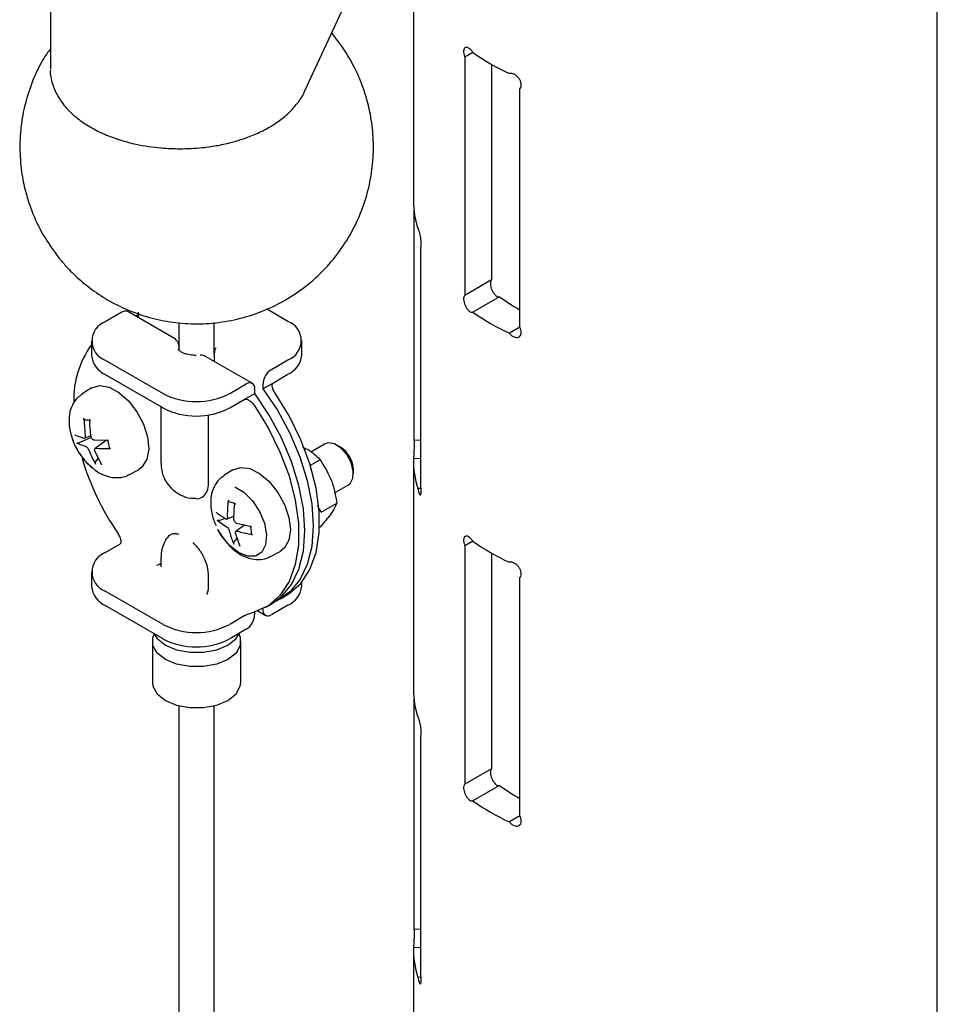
# Model space of a CAD drawing. Header units: inches. Extents: x 22.7 to 77.5, y 10.7 to 108.6.
# Tile 28 of 34: x 57.1 to 60.2, y 94.1 to 97.4. Entities that reach past the tile are written whole.
import ezdxf

# ---------------------------------------------------------------- set-up
doc = ezdxf.new("R2010")
doc.units = ezdxf.units.IN
doc.header["$MEASUREMENT"] = 0

msp = doc.modelspace()

# ---------------------------------------------------------------- linework, layer by layer
at = {"color": 7, "linetype": 'Continuous', "lineweight": 25}
for p, q in [((60.1989, 92.2491), (60.1989, 102.9189)), ((58.0849, 97.1369), (58.4506, 97.9249)), ((57.2358, 97.7134), (57.2358, 97.2123)), ((58.4489, 97.5367), (58.4489, 96.7712)), ((58.6473, 97.2674), (58.6202, 97.2517)), ((58.6202, 97.2517), (58.6202, 96.4558)), ((58.7097, 97.228), (58.7097, 96.5075)), ((58.804, 96.3497), (58.804, 97.1456)), ((58.4506, 96.7399), (58.4506, 95.9705)), ((58.4733, 95.821), (58.4733, 96.6172)), ((58.7097, 96.5075), (58.6202, 96.4558)), ((58.736, 96.4513), (58.6471, 96.4)), ((57.475, 96.4), (57.4194, 96.3678)), ((57.6487, 96.3131), (57.4947, 96.4019)), ((57.5307, 96.3839), (57.5307, 96.4)), ((58.0297, 96.369), (57.9579, 96.4105)), ((57.532, 96.3912), (57.5202, 96.3872)), ((57.6655, 96.3639), (57.6655, 96.2745)), ((57.7836, 96.2606), (57.7836, 96.3653)), ((58.8041, 96.3495), (58.7694, 96.3294)), ((57.3732, 96.3035), (57.3732, 96.2553)), ((58.0759, 96.2565), (58.0759, 96.3048)), ((57.6645, 96.2726), (57.6655, 96.2789)), ((57.7831, 96.2618), (57.7831, 96.2354)), ((57.4194, 96.2393), (57.6122, 96.128)), ((57.9102, 96.1621), (57.7542, 96.2521)), ((57.9741, 96.2083), (58.0297, 96.2405)), ((57.4194, 96.191), (57.6122, 96.0797)), ((57.9462, 96.144), (57.981, 96.1641)), ((57.981, 96.1641), (58.0297, 96.1922)), ((57.3725, 96.146), (57.3423, 96.1268)), ((57.8349, 96.128), (57.8905, 96.1601)), ((57.9184, 96.128), (57.9184, 96.144)), ((57.9462, 96.1601), (57.9462, 96.144)), ((57.8349, 96.0797), (57.8836, 96.1079)), ((57.8836, 96.1079), (57.9184, 96.128)), ((57.6054, 96.0836), (57.6054, 95.8949)), ((57.3473, 96.0451), (57.3518, 95.9871)), ((57.3614, 96.0385), (57.3518, 96.039)), ((57.7646, 95.831), (57.7646, 96.0563)), ((57.3726, 95.9812), (57.3322, 95.9635)), ((57.3495, 95.9784), (57.3715, 95.9881)), ((57.4299, 95.9713), (57.382, 95.9724)), ((57.4227, 95.9714), (57.3855, 95.9443)), ((58.4733, 95.9717), (58.4506, 95.9705)), ((57.4073, 95.8889), (57.3843, 95.9363)), ((58.1534, 95.9596), (58.1056, 95.9319)), ((58.2048, 95.9488), (58.1928, 95.9557)), ((57.3879, 95.9008), (57.3963, 95.9116)), ((58.1369, 95.9067), (58.1042, 95.8878)), ((58.4489, 95.9036), (58.4489, 95.1381)), ((58.4733, 95.9106), (58.449, 95.9094)), ((57.4982, 95.8568), (57.5299, 95.8733)), ((57.8457, 95.8728), (57.8155, 95.8536)), ((58.2485, 95.8592), (58.2485, 95.873)), ((58.1849, 95.7959), (58.2322, 95.8232)), ((58.4743, 95.8107), (58.464, 95.8102)), ((58.1408, 95.7314), (58.1288, 95.7538)), ((58.1408, 95.7314), (58.1931, 95.7617)), ((57.7931, 95.7047), (57.8246, 95.6829)), ((57.8194, 95.7104), (57.801, 95.7041)), ((57.8253, 95.7086), (57.8497, 95.7195)), ((57.7954, 95.6745), (57.8, 95.6646)), ((57.8844, 95.6882), (57.8561, 95.6676)), ((57.908, 95.6829), (57.8581, 95.6941)), ((58.1349, 95.6805), (58.1369, 95.6816)), ((57.8505, 95.6331), (57.8604, 95.6441)), ((57.8698, 95.6163), (57.8546, 95.6615)), ((57.4194, 95.5963), (57.4681, 95.6244)), ((58.6473, 95.6343), (58.6202, 95.6186)), ((58.6202, 95.6186), (58.6202, 94.8227)), ((57.6054, 95.5814), (57.6054, 95.5493)), ((57.9714, 95.5836), (58.0031, 95.6001)), ((58.7097, 95.5949), (58.7097, 94.8744)), ((57.3732, 95.532), (57.3732, 95.4838)), ((57.7646, 95.4854), (57.7646, 95.5175)), ((58.804, 94.7166), (58.804, 95.5125)), ((58.0759, 95.485), (58.0759, 95.4976)), ((57.6122, 95.3564), (57.4194, 95.4677)), ((58.0042, 95.442), (58.0251, 95.4541)), ((57.6122, 95.3082), (57.4194, 95.4195)), ((57.9462, 95.4089), (57.9462, 95.4046)), ((57.9555, 95.4139), (57.9764, 95.4259)), ((58.0297, 95.4207), (57.9741, 95.3886)), ((57.8836, 95.3846), (57.8349, 95.3564)), ((57.9184, 95.3886), (57.9184, 95.397)), ((57.9289, 95.4013), (57.9544, 95.3866)), ((57.8905, 95.3404), (57.8349, 95.3082)), ((57.5769, 95.2995), (57.5769, 95.1629)), ((57.8722, 95.1629), (57.8722, 95.2995)), ((57.6655, 95.0848), (57.6655, 83.3568)), ((57.7836, 83.3568), (57.7836, 95.0848)), ((58.4506, 95.1069), (58.4506, 94.3375)), ((58.4733, 94.1879), (58.4733, 94.9841)), ((58.7097, 94.8744), (58.6202, 94.8227)), ((58.736, 94.8182), (58.6471, 94.7669)), ((58.8041, 94.7164), (58.7694, 94.6963)), ((58.4733, 94.3386), (58.4506, 94.3375)), ((58.4489, 94.2705), (58.4489, 93.505)), ((58.4733, 94.2775), (58.449, 94.2763)), ((58.4743, 94.1776), (58.464, 94.1771))]:
    msp.add_line(p, q, dxfattribs=at)
at = {"color": 7, "linetype": 'Continuous', "lineweight": 25, "flags": 128}
for points in [[(57.3725, 96.146), (57.374, 96.1469), (57.4006, 96.1545), (57.4318, 96.1493), (57.465, 96.1318), (57.4971, 96.1035), (57.5253, 96.067), (57.5471, 96.0255), (57.5605, 95.9827), (57.5644, 95.9424), (57.5584, 95.9082), (57.5431, 95.883), (57.5299, 95.8733)], [(57.9462, 96.144), (57.9946, 96.072), (58.0361, 95.9954), (58.0696, 95.9164), (58.0942, 95.8369), (58.1092, 95.7592), (58.1143, 95.6853), (58.1092, 95.6173), (58.0942, 95.557), (58.0696, 95.5059), (58.0361, 95.4655), (57.9946, 95.4369), (57.9899, 95.4346)], [(57.9764, 95.4259), (58.0083, 95.4494), (58.0418, 95.4898), (58.0664, 95.5409), (58.0814, 95.6013), (58.0865, 95.6693), (58.0814, 95.7431), (58.0664, 95.8208), (58.0418, 95.9003), (58.0083, 95.9794), (57.9668, 96.0559), (57.9184, 96.128)], [(58.0251, 95.4541), (58.0334, 95.4592), (58.0724, 95.4935), (58.1027, 95.5397), (58.1234, 95.5963), (58.1339, 95.6619), (58.1339, 95.7345), (58.1234, 95.8121), (58.1027, 95.8926), (58.0724, 95.9737), (58.0334, 96.0531), (57.9867, 96.1287)], [(57.9171, 96.0885), (57.9638, 96.013), (58.0028, 95.9335), (58.0331, 95.8524), (58.0538, 95.7719), (58.0643, 95.6943), (58.0643, 95.6217), (58.0538, 95.5561), (58.0331, 95.4995), (58.0028, 95.4534), (57.9638, 95.419), (57.9171, 95.3974)], [(58.1846, 95.9597), (58.1642, 95.9631), (58.1534, 95.9596)], [(58.2322, 95.8232), (58.2375, 95.8273), (58.2468, 95.8446), (58.2479, 95.869), (58.2406, 95.8969), (58.226, 95.9239), (58.2063, 95.9459), (58.1846, 95.9597)], [(57.8457, 95.8728), (57.8709, 95.8811), (57.9018, 95.8772), (57.9349, 95.8608), (57.9673, 95.8336), (57.996, 95.7977), (58.0185, 95.7566), (58.0329, 95.7137), (58.0377, 95.673), (58.0327, 95.638), (58.0183, 95.6119), (58.0031, 95.6001)], [(57.852, 95.8161), (57.8825, 95.7979), (57.9111, 95.7693), (57.9349, 95.7335), (57.9511, 95.6943), (57.958, 95.656), (57.955, 95.6228), (57.9422, 95.5981), (57.9212, 95.5848), (57.8941, 95.5842), (57.8639, 95.5965), (57.8339, 95.6202), (57.8074, 95.6529), (57.795, 95.6739)], [(57.8651, 95.3257), (57.8704, 95.3129), (57.8704, 95.2862), (57.8561, 95.2609), (57.8289, 95.2393), (57.7916, 95.2236), (57.7476, 95.2154), (57.7015, 95.2154), (57.6575, 95.2236), (57.6202, 95.2393), (57.593, 95.2609), (57.5787, 95.2862), (57.5787, 95.3129), (57.5835, 95.3247)], [(57.582, 95.3256), (57.593, 95.3091), (57.6202, 95.2875), (57.6575, 95.2718), (57.7015, 95.2636), (57.7476, 95.2636), (57.7916, 95.2718), (57.8289, 95.2875), (57.8561, 95.3091), (57.8679, 95.3273)], [(57.5769, 95.1629), (57.5787, 95.1496), (57.593, 95.1242), (57.6202, 95.1027), (57.6575, 95.087), (57.7015, 95.0787), (57.7476, 95.0787), (57.7916, 95.087), (57.8289, 95.1027), (57.8561, 95.1242), (57.8704, 95.1496), (57.8722, 95.1629)]]:
    msp.add_lwpolyline(points, dxfattribs=at)
at = {"color": 7, "linetype": 'Continuous', "lineweight": 25}
for centre, radius, start, end in [((59.1187, 97.9433), 0.824, 235.089, 244.9163), ((58.7493, 96.7718), 0.3003, 180.1135, 198.2416), ((59.1233, 96.9855), 0.6598, 234.0598, 241.0599), ((57.4866, 96.3839), 0.0198, 65.6929, 125.6176), ((59.1187, 97.0757), 0.824, 235.089, 244.9163), ((57.4438, 96.3035), 0.0688, 110.7834, 249.2166), ((58.0053, 96.3048), 0.0688, 290.7834, 69.2166), ((57.6309, 96.1062), 0.317, 144.3692, 181.3489), ((57.4521, 96.2632), 0.0792, 185.6948, 245.6253), ((57.997, 96.2644), 0.0792, 294.3747, 354.3052), ((58.0067, 96.1574), 0.0605, 122.6055, 177.3945), ((57.9014, 96.1468), 0.0172, 350.786, 129.2033), ((57.7235, 96.3429), 0.2421, 242.6097, 297.3903), ((57.7235, 96.2947), 0.2421, 242.6097, 297.3903), ((57.3539, 95.994), 0.0453, 67.5025, 86.144), ((57.5091, 96.0433), 0.2108, 194.5853, 230.5588), ((57.325, 95.9323), 0.1098, 7.5059, 21.8135), ((58.1556, 95.8699), 0.0929, 1.9299, 58.0648), ((58.1903, 96.1639), 0.8854, 196.5483, 214.7015), ((58.7488, 95.9041), 0.2999, 178.987, 198.2483), ((57.8236, 95.7088), 0.0577, 56.9086, 78.9158), ((57.8185, 95.663), 0.0892, 358.6073, 15.0453), ((59.1187, 96.3102), 0.824, 235.089, 244.9163), ((57.4438, 95.532), 0.0688, 110.7834, 249.2166), ((57.4521, 95.4916), 0.0792, 185.6948, 245.6253), ((57.997, 95.4929), 0.0792, 294.3747, 354.3052), ((57.8579, 95.3913), 0.0605, 302.6055, 357.3945), ((57.9632, 95.4019), 0.0172, 170.786, 309.2033), ((57.7235, 95.5714), 0.2421, 242.6097, 297.3903), ((57.7235, 95.5231), 0.2421, 242.6097, 297.3903), ((58.7493, 95.1387), 0.3003, 180.1135, 198.2416), ((59.1233, 95.3524), 0.6598, 234.0598, 241.0599), ((59.1187, 95.4426), 0.824, 235.089, 244.9163), ((58.7488, 94.271), 0.2999, 178.987, 198.2483)]:
    msp.add_arc(centre, radius, start, end, dxfattribs=at)
for points, knots in [([(58.236, 97.2466), (58.2201, 97.2723), (58.2017, 97.3021), (58.1787, 97.3285), (58.1755, 97.3323)], [0, 0, 0, 0, 0.859832, 1, 1, 1, 1]), ([(58.6471, 97.2676), (58.6467, 97.2682), (58.6445, 97.2718), (58.6399, 97.2775), (58.6332, 97.2829), (58.6269, 97.2852), (58.6216, 97.2842), (58.6179, 97.2799), (58.6162, 97.2729), (58.6166, 97.2639), (58.6184, 97.2565), (58.6199, 97.2525), (58.6202, 97.2517)], [0, 0, 0, 0, 0.025808, 0.14385, 0.262532, 0.381908, 0.501608, 0.620845, 0.738895, 0.855744, 0.972217, 1, 1, 1, 1]), ([(57.2358, 97.28), (57.2276, 97.2683), (57.2023, 97.2325), (57.1731, 97.1674), (57.148, 97.0877), (57.1349, 97.0081), (57.1327, 96.9286), (57.1405, 96.8553), (57.1546, 96.7932), (57.1728, 96.7387), (57.192, 96.6943), (57.2073, 96.6666), (57.2131, 96.6561)], [0, 0, 0, 0, 0.064883, 0.199767, 0.322633, 0.445037, 0.566263, 0.683873, 0.780045, 0.855775, 0.945567, 1, 1, 1, 1]), ([(57.2131, 96.6561), (57.2292, 96.6307), (57.2519, 96.595), (57.293, 96.5474), (57.3316, 96.509), (57.3833, 96.4678), (57.4432, 96.4305), (57.5112, 96.3989), (57.5858, 96.3755), (57.6652, 96.362), (57.7473, 96.3593), (57.8302, 96.3684), (57.912, 96.3892), (57.9906, 96.4218), (58.0642, 96.4658), (58.1312, 96.5203), (58.1901, 96.5845), (58.2393, 96.6575), (58.2763, 96.7352), (58.3011, 96.8151), (58.3142, 96.8947), (58.3164, 96.9742), (58.3086, 97.0475), (58.2945, 97.1096), (58.2763, 97.1641), (58.2571, 97.2085), (58.2418, 97.2362), (58.236, 97.2466)], [0, 0, 0, 0, 0.048642, 0.068374, 0.10152, 0.136686, 0.175001, 0.215527, 0.257717, 0.301114, 0.345379, 0.390277, 0.435653, 0.481411, 0.527505, 0.573928, 0.620717, 0.667964, 0.715858, 0.759485, 0.802947, 0.845992, 0.887752, 0.9219, 0.948789, 0.980672, 1, 1, 1, 1]), ([(57.236, 97.21), (57.2359, 97.2096), (57.2342, 97.1937), (57.2418, 97.163), (57.2593, 97.1204), (57.2877, 97.0818), (57.3242, 97.0475), (57.3676, 97.0181), (57.4158, 96.9938), (57.4674, 96.9747), (57.5168, 96.9616), (57.5633, 96.9531), (57.6123, 96.9471), (57.6478, 96.9462), (57.6689, 96.9457)], [0, 0, 0, 0, 0.002642, 0.10672, 0.205215, 0.304614, 0.403512, 0.500696, 0.595113, 0.685079, 0.774055, 0.839032, 0.9047, 1, 1, 1, 1]), ([(58.804, 97.1456), (58.8045, 97.1461), (58.8066, 97.1482), (58.8086, 97.1525), (58.8094, 97.1597), (58.8081, 97.1677), (58.804, 97.177), (58.7976, 97.1856), (58.7897, 97.1925), (58.7812, 97.1968), (58.7742, 97.198), (58.7706, 97.1973), (58.7694, 97.197)], [0, 0, 0, 0, 0.033527, 0.151959, 0.225403, 0.342218, 0.459007, 0.576515, 0.695301, 0.814877, 0.934416, 1, 1, 1, 1]), ([(57.6689, 96.9457), (57.6937, 96.9464), (57.7285, 96.9474), (57.7787, 96.9538), (57.8203, 96.9615), (57.8674, 96.974), (57.9135, 96.9905), (57.9574, 97.0112), (57.9975, 97.0359), (58.033, 97.0646), (58.0617, 97.0972), (58.0792, 97.1217), (58.0841, 97.1358), (58.0845, 97.137)], [0, 0, 0, 0, 0.134572, 0.189065, 0.278794, 0.370759, 0.468272, 0.568815, 0.671588, 0.77612, 0.882177, 0.989967, 1, 1, 1, 1]), ([(58.4733, 96.6172), (58.4734, 96.6175), (58.474, 96.619), (58.4746, 96.6228), (58.4749, 96.6298), (58.4745, 96.6381), (58.4733, 96.6486), (58.4714, 96.6589), (58.4692, 96.6679), (58.467, 96.6745), (58.4652, 96.6776), (58.4643, 96.6777), (58.464, 96.6778)], [0, 0, 0, 0, 0.033438, 0.151555, 0.224803, 0.341307, 0.457786, 0.574981, 0.693451, 0.812708, 0.931929, 1, 1, 1, 1]), ([(58.7097, 96.5075), (58.709, 96.5066), (58.7072, 96.5043), (58.7059, 96.4981), (58.7062, 96.4891), (58.7086, 96.4792), (58.7127, 96.4694), (58.7182, 96.4608), (58.7246, 96.4544), (58.7309, 96.4509), (58.7344, 96.4512), (58.736, 96.4513)], [0, 0, 0, 0, 0.071729, 0.189662, 0.305954, 0.421736, 0.538475, 0.656946, 0.776796, 0.896947, 1, 1, 1, 1]), ([(58.6202, 96.4558), (58.6195, 96.4549), (58.6176, 96.4526), (58.6162, 96.4463), (58.6166, 96.4374), (58.619, 96.4275), (58.6233, 96.4177), (58.629, 96.4092), (58.6355, 96.4029), (58.6419, 96.3996), (58.6455, 96.3999), (58.6471, 96.4)], [0, 0, 0, 0, 0.07144, 0.189477, 0.306312, 0.422772, 0.539935, 0.658372, 0.777816, 0.897476, 1, 1, 1, 1]), ([(58.7694, 96.3294), (58.7715, 96.3271), (58.7759, 96.3221), (58.784, 96.3172), (58.7924, 96.3149), (58.8, 96.3159), (58.8058, 96.32), (58.8086, 96.326), (58.8094, 96.3331), (58.8083, 96.341), (58.8054, 96.3469), (58.804, 96.3497)], [0, 0, 0, 0, 0.106194, 0.224636, 0.343791, 0.463442, 0.582905, 0.701361, 0.77482, 0.891659, 1, 1, 1, 1]), ([(57.6656, 96.2849), (57.6651, 96.2882), (57.6641, 96.2948), (57.6596, 96.3031), (57.6538, 96.3096), (57.6495, 96.3124), (57.6475, 96.3137)], [0, 0, 0, 0, 0.277795, 0.544376, 0.78577, 1, 1, 1, 1]), ([(57.7235, 96.2552), (57.7156, 96.2556), (57.7045, 96.2561), (57.6903, 96.2595), (57.6803, 96.2629), (57.6717, 96.2674), (57.6662, 96.2716), (57.6642, 96.2743), (57.6643, 96.2741), (57.6643, 96.2741)], [0, 0, 0, 0, 0.242912, 0.338349, 0.486068, 0.628689, 0.770593, 0.914518, 1, 1, 1, 1]), ([(57.7889, 96.2809), (57.7873, 96.2777), (57.7837, 96.2708), (57.7836, 96.2632), (57.7835, 96.2591)], [0, 0, 0, 0, 0.471963, 1, 1, 1, 1]), ([(57.7891, 96.2808), (57.7882, 96.2796), (57.7847, 96.275), (57.7841, 96.2693), (57.7837, 96.2651)], [0, 0, 0, 0, 0.256773, 1, 1, 1, 1]), ([(57.7549, 96.2517), (57.7517, 96.2532), (57.7456, 96.256), (57.739, 96.2558), (57.7358, 96.2557)], [0, 0, 0, 0, 0.526081, 1, 1, 1, 1]), ([(57.9867, 96.1287), (57.9836, 96.1339), (57.979, 96.1416), (57.9766, 96.152), (57.9768, 96.158), (57.9783, 96.162), (57.9801, 96.1634), (57.981, 96.1641)], [0, 0, 0, 0, 0.425025, 0.636624, 0.799199, 0.904948, 1, 1, 1, 1]), ([(57.3431, 96.1257), (57.3377, 96.1224), (57.3232, 96.1137), (57.308, 96.0896), (57.2985, 96.0593), (57.2976, 96.0293), (57.3002, 96.0069), (57.3036, 95.9954), (57.3045, 95.9922)], [0, 0, 0, 0, 0.1298, 0.347031, 0.568459, 0.778938, 0.939009, 1, 1, 1, 1]), ([(57.8836, 96.1079), (57.8846, 96.1083), (57.8868, 96.1092), (57.8917, 96.1088), (57.899, 96.1061), (57.9085, 96.0994), (57.914, 96.0924), (57.9171, 96.0885)], [0, 0, 0, 0, 0.091058, 0.202345, 0.369851, 0.653388, 1, 1, 1, 1]), ([(57.3518, 96.039), (57.3512, 96.0391), (57.3501, 96.0393), (57.3486, 96.0405), (57.3477, 96.0422), (57.3473, 96.0438), (57.3473, 96.0448), (57.3473, 96.0451)], [0, 0, 0, 0, 0.227709, 0.455356, 0.68479, 0.917931, 1, 1, 1, 1]), ([(57.3719, 95.9838), (57.3698, 96.0003), (57.3674, 96.0194), (57.3673, 96.0391), (57.3673, 96.0418)], [0, 0, 0, 0, 0.863189, 1, 1, 1, 1]), ([(57.3045, 95.9922), (57.3055, 95.9875), (57.3074, 95.9792), (57.3113, 95.9712), (57.3131, 95.9678)], [0, 0, 0, 0, 0.566447, 1, 1, 1, 1]), ([(57.3471, 95.9782), (57.3376, 95.9813), (57.3266, 95.9848), (57.3186, 95.9893), (57.3175, 95.99)], [0, 0, 0, 0, 0.863189, 1, 1, 1, 1]), ([(57.3518, 95.9871), (57.352, 95.986), (57.3523, 95.9837), (57.3517, 95.9808), (57.3505, 95.9788), (57.3488, 95.978), (57.3476, 95.9782), (57.3471, 95.9782)], [0, 0, 0, 0, 0.211298, 0.422653, 0.632638, 0.842054, 1, 1, 1, 1]), ([(57.382, 95.9724), (57.3811, 95.9726), (57.3792, 95.973), (57.3764, 95.975), (57.3741, 95.9778), (57.3726, 95.9809), (57.3721, 95.9829), (57.3719, 95.9838)], [0, 0, 0, 0, 0.211298, 0.422653, 0.632638, 0.842054, 1, 1, 1, 1]), ([(58.4506, 95.9705), (58.4507, 95.9692), (58.451, 95.9664), (58.4511, 95.9585), (58.4509, 95.9489), (58.4506, 95.9383), (58.4501, 95.928), (58.4496, 95.919), (58.4493, 95.9125), (58.4491, 95.9096), (58.449, 95.9094), (58.449, 95.9094)], [0, 0, 0, 0, 0.116891, 0.233813, 0.350076, 0.466396, 0.583729, 0.702325, 0.821649, 0.94088, 1, 1, 1, 1]), ([(57.3208, 95.9509), (57.3226, 95.9464), (57.3269, 95.9357), (57.3341, 95.9268), (57.3383, 95.9216)], [0, 0, 0, 0, 0.417768, 1, 1, 1, 1]), ([(57.3246, 95.9627), (57.325, 95.9626), (57.3257, 95.9623), (57.3275, 95.9622), (57.3296, 95.9626), (57.3312, 95.9631), (57.332, 95.9635), (57.3322, 95.9635)], [0, 0, 0, 0, 0.236648, 0.473371, 0.707962, 0.938702, 1, 1, 1, 1]), ([(57.3542, 95.951), (57.3447, 95.9538), (57.3338, 95.9572), (57.3257, 95.9621), (57.3246, 95.9627)], [0, 0, 0, 0, 0.863189, 1, 1, 1, 1]), ([(57.3542, 95.951), (57.355, 95.9507), (57.3565, 95.9501), (57.359, 95.948), (57.3614, 95.9452), (57.3632, 95.9423), (57.364, 95.9404), (57.3643, 95.9396)], [0, 0, 0, 0, 0.211298, 0.422653, 0.632638, 0.842054, 1, 1, 1, 1]), ([(57.3643, 95.9396), (57.3701, 95.9253), (57.3769, 95.9087), (57.386, 95.8942), (57.3872, 95.8922)], [0, 0, 0, 0, 0.863189, 1, 1, 1, 1]), ([(57.3843, 95.9363), (57.384, 95.9373), (57.3834, 95.9394), (57.3838, 95.9422), (57.385, 95.9442), (57.3869, 95.9452), (57.3885, 95.9452), (57.3891, 95.9451)], [0, 0, 0, 0, 0.211298, 0.422653, 0.632638, 0.842054, 1, 1, 1, 1]), ([(57.3891, 95.9451), (57.4024, 95.9443), (57.4177, 95.9432), (57.4347, 95.9439), (57.437, 95.944)], [0, 0, 0, 0, 0.863189, 1, 1, 1, 1]), ([(57.437, 95.944), (57.4364, 95.944), (57.4352, 95.944), (57.4339, 95.9445), (57.4334, 95.9453), (57.4335, 95.9461), (57.4338, 95.9465), (57.4338, 95.9466)], [0, 0, 0, 0, 0.236648, 0.473371, 0.707962, 0.938702, 1, 1, 1, 1]), ([(58.0786, 95.9482), (58.0836, 95.9461), (58.1092, 95.9358), (58.1246, 95.9196), (58.1369, 95.9067)], [0, 0, 0, 0, 0.196698, 1, 1, 1, 1]), ([(57.3456, 95.9115), (57.3481, 95.9079), (57.3538, 95.8994), (57.3647, 95.8884), (57.3731, 95.8818), (57.3772, 95.8786)], [0, 0, 0, 0, 0.275937, 0.651467, 1, 1, 1, 1]), ([(57.3872, 95.8922), (57.3869, 95.8928), (57.3863, 95.894), (57.3862, 95.8962), (57.3865, 95.8984), (57.3873, 95.9), (57.3878, 95.9007), (57.3879, 95.9008)], [0, 0, 0, 0, 0.236648, 0.473371, 0.707962, 0.938702, 1, 1, 1, 1]), ([(58.1369, 95.9067), (58.1515, 95.8834), (58.1788, 95.8398), (58.1886, 95.7865), (58.1931, 95.7617)], [0, 0, 0, 0, 0.534747, 1, 1, 1, 1]), ([(57.3772, 95.8786), (57.3802, 95.876), (57.3905, 95.8672), (57.4102, 95.8565), (57.4366, 95.8474), (57.4648, 95.8462), (57.4868, 95.8496), (57.4963, 95.8565), (57.4978, 95.8576)], [0, 0, 0, 0, 0.086595, 0.288605, 0.503864, 0.725562, 0.955061, 1, 1, 1, 1]), ([(57.606, 95.8948), (57.6062, 95.8869), (57.6068, 95.8681), (57.6178, 95.839), (57.6384, 95.8101), (57.6688, 95.7883), (57.6984, 95.7771), (57.7165, 95.7779), (57.7218, 95.7781)], [0, 0, 0, 0, 0.128972, 0.306785, 0.500277, 0.703315, 0.91387, 1, 1, 1, 1]), ([(57.817, 95.8529), (57.8113, 95.8495), (57.7966, 95.8406), (57.7812, 95.8164), (57.7719, 95.7861), (57.7707, 95.7561), (57.7746, 95.7291), (57.7802, 95.7065), (57.7868, 95.693), (57.7897, 95.6871)], [0, 0, 0, 0, 0.111028, 0.290156, 0.472744, 0.646304, 0.778298, 0.902485, 1, 1, 1, 1]), ([(57.7218, 95.7768), (57.7219, 95.7768), (57.7301, 95.7748), (57.7435, 95.781), (57.7586, 95.7959), (57.7642, 95.8153), (57.7645, 95.8279), (57.7646, 95.831)], [0, 0, 0, 0, 0.001859, 0.303105, 0.604351, 0.905597, 1, 1, 1, 1]), ([(58.464, 95.8102), (58.4646, 95.807), (58.4657, 95.8005), (58.4679, 95.7933), (58.4702, 95.7891), (58.4723, 95.7884), (58.4739, 95.7913), (58.4748, 95.7974), (58.4748, 95.806), (58.4742, 95.8144), (58.4735, 95.8194), (58.4733, 95.821)], [0, 0, 0, 0, 0.118417, 0.236812, 0.35573, 0.4751, 0.594211, 0.712262, 0.829036, 0.945192, 1, 1, 1, 1]), ([(57.8281, 95.7155), (57.8281, 95.7314), (57.8282, 95.7498), (57.8309, 95.7686), (57.8313, 95.7712)], [0, 0, 0, 0, 0.863189, 1, 1, 1, 1]), ([(57.8313, 95.7712), (57.8312, 95.7705), (57.8311, 95.7691), (57.8317, 95.7673), (57.8328, 95.766), (57.8339, 95.7655), (57.8345, 95.7654), (57.8347, 95.7654)], [0, 0, 0, 0, 0.236648, 0.473371, 0.707962, 0.938702, 1, 1, 1, 1]), ([(57.8492, 95.707), (57.8493, 95.7228), (57.8495, 95.7411), (57.8519, 95.7601), (57.8523, 95.7627)], [0, 0, 0, 0, 0.863189, 1, 1, 1, 1]), ([(58.1931, 95.7617), (58.1876, 95.75), (58.1773, 95.7282), (58.1497, 95.6964), (58.1369, 95.6816)], [0, 0, 0, 0, 0.534747, 1, 1, 1, 1]), ([(57.8214, 95.709), (57.8114, 95.715), (57.7998, 95.7219), (57.7912, 95.7297), (57.79, 95.7308)], [0, 0, 0, 0, 0.863189, 1, 1, 1, 1]), ([(57.801, 95.7041), (57.8003, 95.7039), (57.7989, 95.7035), (57.7968, 95.7034), (57.7948, 95.7037), (57.7937, 95.7042), (57.7932, 95.7046), (57.7931, 95.7047)], [0, 0, 0, 0, 0.227709, 0.455356, 0.68479, 0.917931, 1, 1, 1, 1]), ([(57.8281, 95.7155), (57.8281, 95.7144), (57.828, 95.7122), (57.827, 95.7098), (57.8253, 95.7084), (57.8234, 95.7082), (57.822, 95.7087), (57.8214, 95.709)], [0, 0, 0, 0, 0.211298, 0.422653, 0.632638, 0.842054, 1, 1, 1, 1]), ([(57.8581, 95.6941), (57.8572, 95.6945), (57.8553, 95.6953), (57.8526, 95.6978), (57.8506, 95.7009), (57.8494, 95.7041), (57.8492, 95.7061), (57.8492, 95.707)], [0, 0, 0, 0, 0.211298, 0.422653, 0.632638, 0.842054, 1, 1, 1, 1]), ([(57.8246, 95.6829), (57.8254, 95.6824), (57.827, 95.6814), (57.8294, 95.6788), (57.8314, 95.6757), (57.8329, 95.6726), (57.8333, 95.6708), (57.8335, 95.67)], [0, 0, 0, 0, 0.211298, 0.422653, 0.632638, 0.842054, 1, 1, 1, 1]), ([(57.8335, 95.67), (57.8371, 95.6563), (57.8412, 95.6405), (57.8479, 95.6268), (57.8488, 95.6249)], [0, 0, 0, 0, 0.863189, 1, 1, 1, 1]), ([(57.8546, 95.6615), (57.8545, 95.6625), (57.8542, 95.6644), (57.855, 95.6667), (57.8567, 95.6682), (57.8589, 95.6686), (57.8606, 95.6682), (57.8613, 95.668)], [0, 0, 0, 0, 0.211298, 0.422653, 0.632638, 0.842054, 1, 1, 1, 1]), ([(57.4681, 95.6244), (57.4689, 95.6251), (57.4708, 95.6265), (57.4724, 95.6306), (57.4725, 95.6376), (57.4695, 95.6481), (57.4649, 95.6557), (57.4624, 95.6598)], [0, 0, 0, 0, 0.091058, 0.202345, 0.369851, 0.653388, 1, 1, 1, 1]), ([(57.6212, 95.6405), (57.616, 95.6288), (57.6084, 95.6118), (57.605, 95.5912), (57.6058, 95.5834), (57.606, 95.5814)], [0, 0, 0, 0, 0.620165, 0.902268, 1, 1, 1, 1]), ([(57.6655, 95.657), (57.6621, 95.6579), (57.6504, 95.6613), (57.6337, 95.6561), (57.6249, 95.6447), (57.6206, 95.6391)], [0, 0, 0, 0, 0.172986, 0.594244, 1, 1, 1, 1]), ([(57.8, 95.6646), (57.8083, 95.6518), (57.8199, 95.6339), (57.8409, 95.6124), (57.8596, 95.5969), (57.8834, 95.5832), (57.9098, 95.5742), (57.9381, 95.5729), (57.9604, 95.5765), (57.9702, 95.5837), (57.9721, 95.585)], [0, 0, 0, 0, 0.199585, 0.277347, 0.40534, 0.53556, 0.67432, 0.817231, 0.96517, 1, 1, 1, 1]), ([(57.8613, 95.668), (57.875, 95.6641), (57.891, 95.6597), (57.9087, 95.6572), (57.9111, 95.6568)], [0, 0, 0, 0, 0.863189, 1, 1, 1, 1]), ([(57.9111, 95.6568), (57.9104, 95.6569), (57.9092, 95.6572), (57.9079, 95.6581), (57.9072, 95.6592), (57.9073, 95.6602), (57.9076, 95.6607), (57.9077, 95.6608)], [0, 0, 0, 0, 0.236648, 0.473371, 0.707962, 0.938702, 1, 1, 1, 1]), ([(58.6471, 95.6345), (58.6467, 95.6351), (58.6445, 95.6387), (58.6399, 95.6445), (58.6332, 95.6498), (58.6269, 95.6522), (58.6216, 95.6511), (58.6179, 95.6469), (58.6162, 95.6398), (58.6166, 95.6308), (58.6184, 95.6234), (58.6199, 95.6194), (58.6202, 95.6186)], [0, 0, 0, 0, 0.025808, 0.14385, 0.262532, 0.381908, 0.501608, 0.620845, 0.738895, 0.855744, 0.972217, 1, 1, 1, 1]), ([(57.7646, 95.5175), (57.7638, 95.5279), (57.7621, 95.5486), (57.749, 95.5822), (57.7319, 95.6109), (57.7181, 95.6243), (57.7125, 95.6298)], [0, 0, 0, 0, 0.270407, 0.540814, 0.811221, 1, 1, 1, 1]), ([(57.8488, 95.6249), (57.8486, 95.6254), (57.8482, 95.6266), (57.8483, 95.6287), (57.8489, 95.6308), (57.8498, 95.6323), (57.8504, 95.6329), (57.8505, 95.6331)], [0, 0, 0, 0, 0.236648, 0.473371, 0.707962, 0.938702, 1, 1, 1, 1]), ([(57.6054, 95.5603), (57.6051, 95.5601), (57.6032, 95.5582), (57.5981, 95.5558), (57.5931, 95.5542), (57.5905, 95.5538), (57.5904, 95.5538)], [0, 0, 0, 0, 0.069343, 0.500304, 0.988629, 1, 1, 1, 1]), ([(58.804, 95.5125), (58.8045, 95.513), (58.8066, 95.5151), (58.8086, 95.5194), (58.8094, 95.5266), (58.8081, 95.5346), (58.804, 95.5439), (58.7976, 95.5525), (58.7897, 95.5594), (58.7812, 95.5637), (58.7742, 95.565), (58.7706, 95.5642), (58.7694, 95.5639)], [0, 0, 0, 0, 0.033527, 0.151959, 0.225403, 0.342218, 0.459007, 0.576515, 0.695301, 0.814877, 0.934416, 1, 1, 1, 1]), ([(57.7592, 95.4564), (57.7592, 95.4564), (57.7599, 95.458), (57.7612, 95.4616), (57.7628, 95.4679), (57.7638, 95.4741), (57.7645, 95.4802), (57.7646, 95.4837), (57.7646, 95.4854)], [0, 0, 0, 0, 0.005659, 0.248682, 0.463157, 0.649453, 0.824502, 1, 1, 1, 1]), ([(57.9171, 95.3974), (57.9133, 95.3962), (57.9075, 95.3944), (57.8979, 95.391), (57.8917, 95.3885), (57.8868, 95.3863), (57.8846, 95.3851), (57.8836, 95.3846)], [0, 0, 0, 0, 0.425025, 0.636624, 0.799199, 0.904948, 1, 1, 1, 1]), ([(58.4733, 94.9841), (58.4734, 94.9844), (58.474, 94.9859), (58.4746, 94.9897), (58.4749, 94.9967), (58.4745, 95.005), (58.4733, 95.0155), (58.4714, 95.0258), (58.4692, 95.0348), (58.467, 95.0414), (58.4652, 95.0445), (58.4643, 95.0446), (58.464, 95.0447)], [0, 0, 0, 0, 0.033438, 0.151555, 0.224803, 0.341307, 0.457786, 0.574981, 0.693451, 0.812708, 0.931929, 1, 1, 1, 1]), ([(58.7097, 94.8744), (58.709, 94.8736), (58.7072, 94.8712), (58.7059, 94.865), (58.7062, 94.8561), (58.7086, 94.8461), (58.7127, 94.8364), (58.7182, 94.8277), (58.7246, 94.8213), (58.7309, 94.8179), (58.7344, 94.8181), (58.736, 94.8182)], [0, 0, 0, 0, 0.071729, 0.189662, 0.305954, 0.421736, 0.538475, 0.656946, 0.776796, 0.896947, 1, 1, 1, 1]), ([(58.6202, 94.8227), (58.6195, 94.8219), (58.6176, 94.8195), (58.6162, 94.8132), (58.6166, 94.8043), (58.619, 94.7944), (58.6233, 94.7846), (58.629, 94.7761), (58.6355, 94.7698), (58.6419, 94.7665), (58.6455, 94.7668), (58.6471, 94.7669)], [0, 0, 0, 0, 0.07144, 0.189477, 0.306312, 0.422772, 0.539935, 0.658372, 0.777816, 0.897476, 1, 1, 1, 1]), ([(58.7694, 94.6963), (58.7715, 94.694), (58.7759, 94.6891), (58.784, 94.6841), (58.7924, 94.6818), (58.8, 94.6828), (58.8058, 94.687), (58.8086, 94.6929), (58.8094, 94.7001), (58.8083, 94.7079), (58.8054, 94.7138), (58.804, 94.7166)], [0, 0, 0, 0, 0.106194, 0.224636, 0.343791, 0.463442, 0.582905, 0.701361, 0.77482, 0.891659, 1, 1, 1, 1]), ([(58.4506, 94.3375), (58.4507, 94.3361), (58.451, 94.3333), (58.4511, 94.3254), (58.4509, 94.3158), (58.4506, 94.3052), (58.4501, 94.2949), (58.4496, 94.2859), (58.4493, 94.2794), (58.4491, 94.2765), (58.449, 94.2764), (58.449, 94.2763)], [0, 0, 0, 0, 0.116891, 0.233813, 0.350076, 0.466396, 0.583729, 0.702325, 0.821649, 0.94088, 1, 1, 1, 1]), ([(58.464, 94.1771), (58.4646, 94.1739), (58.4657, 94.1674), (58.4679, 94.1603), (58.4702, 94.156), (58.4723, 94.1553), (58.4739, 94.1582), (58.4748, 94.1643), (58.4748, 94.1729), (58.4742, 94.1813), (58.4735, 94.1863), (58.4733, 94.1879)], [0, 0, 0, 0, 0.118417, 0.236812, 0.35573, 0.4751, 0.594211, 0.712262, 0.829036, 0.945192, 1, 1, 1, 1])]:
    msp.add_open_spline(points, degree=3, knots=knots, dxfattribs=at)

doc.saveas('drawing.dxf')
